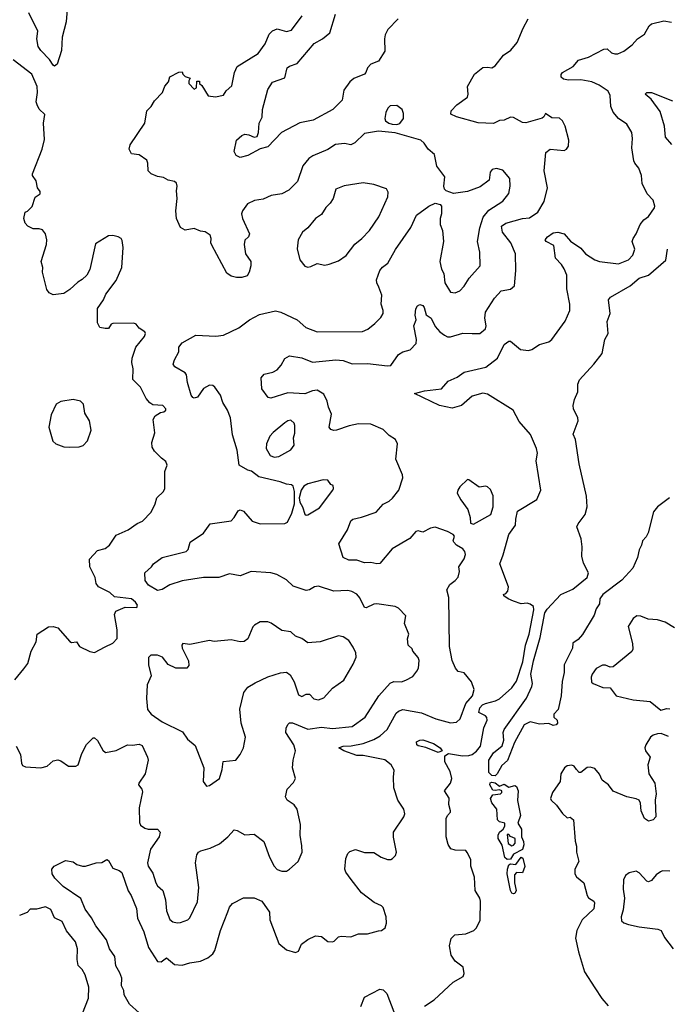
# Model space of a CAD drawing. Extents: x 1690054 to 1842981, y 782881 to 914114.
# Tile 18 of 256: x 1703827 to 1708048, y 811504 to 817920. Entities that reach past the tile are written whole.
import ezdxf

# ---------------------------------------------------------------- set-up
doc = ezdxf.new("R2010")
doc.units = 0

msp = doc.modelspace()

# ---------------------------------------------------------------- linework, layer by layer
at = {"layer": '0CON10XD'}
for points in [[(1704139.2, 818015), (1704131.1, 817905), (1704104.3, 817805), (1704100.3, 817719.7), (1704070.5, 817629.5), (1704055, 817616.7), (1704045, 817623.3), (1704021.2, 817661.2), (1703965, 817718.1), (1703947.5, 817745), (1703938, 817795), (1703946.1, 817845), (1703887.8, 817965)], [(1706167.2, 816177.2), (1706154.5, 816205), (1706153.1, 816225), (1706175, 816286.2), (1706192.2, 816307.8), (1706227.5, 816332.5), (1706277.1, 816422.9), (1706376.5, 816565), (1706414.2, 816645), (1706493.8, 816705), (1706535, 816724), (1706567.5, 816715), (1706576.2, 816705), (1706576.7, 816655), (1706567.5, 816625), (1706566.7, 816585), (1706583.3, 816545), (1706590, 816475), (1706565.8, 816345), (1706576, 816295), (1706592, 816265), (1706598.6, 816205), (1706635, 816143.8), (1706665, 816140), (1706695, 816154), (1706725, 816182.5), (1706755.5, 816234.5), (1706828.8, 816315), (1706826, 816405), (1706811.9, 816475), (1706826.2, 816563.8), (1706847.9, 816632.1), (1706885, 816677.5), (1706975, 816736.2), (1707015, 816787.5), (1707022.9, 816835), (1707021.2, 816885), (1706975, 816940), (1706935, 816950), (1706906.4, 816943.6), (1706894.3, 816925.7), (1706887.5, 816875), (1706828.9, 816831.1), (1706745, 816800.4), (1706655, 816788.1), (1706607.5, 816805), (1706595.9, 816815.9), (1706592, 816835), (1706597.8, 816895), (1706545.6, 816965), (1706530.9, 817040.9), (1706490, 817075), (1706464.3, 817115), (1706440.8, 817135), (1706275, 817181.5), (1706165, 817193.6), (1706075, 817177.3), (1706011.8, 817118.2), (1705985, 817104.4), (1705945, 817112.5), (1705885, 817105.5), (1705835, 817074.4), (1705737, 817033), (1705711.4, 817015), (1705672.8, 816967.2), (1705637.1, 816865), (1705581.4, 816808.6), (1705535, 816784.4), (1705465.5, 816774.5), (1705415, 816749.2), (1705357.7, 816742.3), (1705310.9, 816719.1), (1705279.2, 816675), (1705273.1, 816655), (1705278.9, 816625), (1705324.2, 816525), (1705318, 816505), (1705295, 816482.5), (1705290.8, 816455), (1705298.8, 816395), (1705333, 816343), (1705333.3, 816315), (1705323.8, 816275), (1705308.8, 816251.2), (1705275, 816240), (1705240.5, 816240.5), (1705205, 816248.8), (1705177.9, 816267.9), (1705079.8, 816449.8), (1705073.5, 816465), (1705074.4, 816495), (1705068.6, 816515), (1705035, 816536.9), (1705005, 816541.4), (1704965, 816559.2), (1704905, 816548), (1704875, 816566.2), (1704849.2, 816625), (1704845.5, 816675), (1704854.2, 816755), (1704850, 816805), (1704854.4, 816835), (1704848.9, 816855), (1704835, 816864.4), (1704795, 816873.6), (1704765, 816891.3), (1704725, 816898), (1704684.1, 816915), (1704664.1, 816935), (1704662.4, 816985), (1704655.3, 817005.3), (1704605, 817040), (1704555.9, 817045.9), (1704540, 817075), (1704546.2, 817105), (1704642, 817245), (1704656, 817325), (1704683.8, 817355), (1704705, 817390), (1704757.5, 817445), (1704773.9, 817486.1), (1704796.7, 817515), (1704805, 817546.7), (1704865, 817577.5), (1704885, 817580), (1704890, 817565), (1704905, 817550), (1704938.3, 817538.3), (1704928.8, 817521.2), (1704929.2, 817505), (1704965, 817467.5), (1704980, 817475), (1704981.7, 817518.3), (1704998.3, 817518.3), (1705000, 817505), (1705015, 817490), (1705055, 817423.3), (1705103, 817417), (1705155, 817427.5), (1705173.6, 817456.4), (1705210.7, 817489.3), (1705228, 817575), (1705243.8, 817615), (1705381.3, 817698.7), (1705426.9, 817763.1), (1705452, 817825), (1705475, 817847.1), (1705505, 817859.4), (1705565, 817842.5), (1705598.3, 817851.7), (1705667.1, 817945)], [(1706205.8, 817795.8), (1706206.5, 817715), (1706165, 817650), (1706115, 817630), (1706093.3, 817605), (1706083.9, 817576.1), (1706074, 817565), (1706005, 817537.1), (1705978.1, 817515), (1705938.9, 817461.1), (1705928, 817395), (1705868.8, 817335), (1705738.8, 817265), (1705653.4, 817246.6), (1705534.5, 817185.5), (1705445, 817090.8), (1705395, 817078), (1705315, 817034.3), (1705265, 817022.5), (1705237.5, 817035), (1705225, 817060), (1705240.8, 817135), (1705275, 817166), (1705295, 817174), (1705320.5, 817170.5), (1705355, 817153.8), (1705375, 817157.5), (1705384, 817185), (1705387.8, 817245), (1705406.7, 817285), (1705410, 817335), (1705444, 817465), (1705475, 817512), (1705555, 817541.2), (1705570.8, 817605), (1705585, 817616.2), (1705635, 817633.8), (1705746.4, 817765), (1705800.5, 817795), (1705847.8, 817835), (1705884.7, 817955)], [(1704605, 811448.4), (1704541.8, 811505), (1704507.4, 811565), (1704505.9, 811595), (1704490.4, 811625), (1704492, 811675), (1704479.9, 811709.9), (1704453.8, 811755), (1704448, 811815), (1704413.5, 811865), (1704393.5, 811925), (1704323.4, 812015), (1704295, 812068.5), (1704253.9, 812123.9), (1704225, 812193.9), (1704111.4, 812271.4), (1704056.7, 812325), (1704038.8, 812355), (1704036.7, 812385), (1704052.5, 812405), (1704125, 812440), (1704175, 812432.5), (1704200, 812415), (1704235.9, 812404.1), (1704255, 812403.3), (1704325, 812425.5), (1704361.9, 812428.1), (1704395, 812447.3), (1704405, 812441.9), (1704435, 812391.8), (1704475.3, 812375.3), (1704492, 812362), (1704533.1, 812243.1), (1704553.1, 812213.1), (1704589.3, 812129.3), (1704595.3, 812065.3), (1704635.5, 811975.5), (1704667.5, 811875), (1704725, 811782.5), (1704748.6, 811781.4), (1704785, 811806.7), (1704835, 811762.5), (1704885, 811758.2), (1704935, 811774.5), (1705005, 811785.6), (1705053.9, 811806.1), (1705085, 811832.7), (1705099.5, 811855), (1705135, 811984.5), (1705182.7, 812107.3), (1705195, 812137.7), (1705215, 812160.8), (1705285, 812196.9), (1705355, 812196.7), (1705405, 812175.2), (1705455.7, 812105), (1705456.8, 812055), (1705515, 811900), (1705565, 811858.8), (1705625, 811842.5), (1705645, 811850), (1705664.2, 811895.8), (1705704.3, 811925.7), (1705755, 811950), (1705795, 811946.2), (1705835, 811913.3), (1705865, 811910), (1705877.5, 811915), (1705905, 811943.3), (1705921.7, 811948.3), (1705985, 811943.3), (1706035, 811963.3), (1706095, 811964.2), (1706165, 811983.8), (1706186.1, 811983.9), (1706208.8, 812001.2), (1706217.5, 812032.5), (1706215.5, 812075), (1706195.3, 812135.3), (1706185, 812146.7), (1706136.8, 812166.8), (1706055, 812230), (1705986.8, 812316.8), (1705952, 812365), (1705946.2, 812385), (1705953.3, 812455), (1705965, 812487.5), (1705979.3, 812500.7), (1706015, 812512.5), (1706075, 812493.3), (1706135, 812493.8), (1706183, 812463), (1706225, 812448), (1706245, 812446.7), (1706257.5, 812455), (1706276.1, 812473.9), (1706283.8, 812495), (1706262.3, 812592.3), (1706264, 812625), (1706330.6, 812725), (1706338, 812745), (1706330, 812775), (1706291.4, 812835), (1706266.5, 812915), (1706262.9, 812985), (1706268.8, 813028.8), (1706248.9, 813065), (1706207, 813097), (1706065, 813124.1), (1706025, 813125.6), (1705939.2, 813155), (1705907.5, 813175), (1705935, 813185.4), (1705988.3, 813188.3), (1706065, 813202.5), (1706135, 813228.4), (1706176.5, 813253.5), (1706222.7, 813295), (1706279.8, 813400.2), (1706295.8, 813415), (1706324.1, 813425.9), (1706445, 813402.3), (1706538.8, 813365), (1706635, 813337.5), (1706675, 813342.5), (1706698.2, 813365), (1706735, 813463.3), (1706777.5, 813515), (1706790, 813555), (1706771.8, 813605), (1706725, 813663.8), (1706685, 813672.9), (1706666.5, 813695), (1706645.3, 813745), (1706628.9, 813835), (1706624.3, 814155), (1706610, 814205), (1706630.5, 814239.5), (1706666, 814265), (1706685, 814287.5), (1706693.8, 814325), (1706690, 814355), (1706724.3, 814405.7), (1706732.5, 814435), (1706729.2, 814455), (1706715, 814472.5), (1706674.2, 814495), (1706656.2, 814515), (1706652.5, 814525), (1706660, 814555), (1706652.5, 814565), (1706615.5, 814585.5), (1706535, 814612.1), (1706505, 814606.8), (1706455, 814579.4), (1706425, 814589.2), (1706410, 814585), (1706370.7, 814539.3), (1706255, 814471.2), (1706175, 814376), (1706155, 814374), (1706115, 814383.8), (1706075, 814380), (1706025, 814397.5), (1705971.7, 814398.3), (1705934.5, 814415), (1705906.7, 814505), (1705963.8, 814596.2), (1705984.6, 814655), (1705997.5, 814665), (1706055, 814677.8), (1706149.5, 814710.5), (1706195, 814763.6), (1706235, 814782.3), (1706257.2, 814802.8), (1706297.1, 814855), (1706324, 814935), (1706321.2, 814955), (1706278.8, 815055), (1706290, 815155), (1706276, 815185), (1706235, 815210.8), (1706195, 815249.2), (1706115, 815284.4), (1706035, 815287.1), (1705974, 815274), (1705892.5, 815245), (1705875, 815242.5), (1705855, 815248.6), (1705844.4, 815265), (1705859.2, 815349.2), (1705840, 815395), (1705831.4, 815435), (1705809.7, 815479.7), (1705765.6, 815505.6), (1705735, 815502), (1705685, 815481.4), (1705575, 815488.2), (1705465, 815454.4), (1705447.3, 815457.3), (1705406.2, 815515), (1705400, 815585), (1705420.8, 815609.2), (1705477.4, 815622.6), (1705505, 815637.5), (1705532.1, 815667.9), (1705555, 815711.2), (1705585, 815729.2), (1705665.4, 815715.4), (1705735, 815687.1), (1705887, 815703), (1705935, 815699.6), (1705995, 815676.4), (1706095, 815680.5), (1706225, 815663.6), (1706245, 815666.5), (1706295, 815737.8), (1706323.8, 815755), (1706371.8, 815768.2), (1706410.2, 815809.8), (1706413.2, 815835), (1706395.4, 815925), (1706410.6, 815965), (1706404.4, 815995), (1706408.9, 816035), (1706419.2, 816055), (1706435, 816064.3), (1706455, 816056.9), (1706464.3, 816045), (1706477.3, 815997.3), (1706508.9, 815975), (1706535, 815920), (1706565, 815886), (1706595, 815864), (1706615, 815854), (1706634.1, 815854.1), (1706715, 815876.5), (1706775, 815874.4), (1706825, 815874.4), (1706864, 815905), (1706866.9, 815925), (1706858.1, 815975), (1706863.1, 816015), (1706920.6, 816105), (1706965, 816152.9), (1707025.8, 816164.2), (1707051.2, 816185), (1707060.8, 816285), (1707058.1, 816395), (1707028.4, 816465), (1706974, 816535), (1706967.3, 816575), (1706995.3, 816594.7), (1707105, 816625.3), (1707150.8, 816629.2), (1707204.7, 816665.3), (1707244.5, 816735), (1707266.8, 816825), (1707244.6, 816935), (1707256.2, 817055), (1707285, 817076), (1707375, 817068), (1707390, 817075), (1707404, 817096), (1707406.1, 817133.9), (1707381.5, 817225), (1707365, 817260.8), (1707345, 817277.1), (1707295, 817280), (1707255, 817307.5), (1707243.8, 817286.2), (1707232, 817278), (1707125, 817248.5), (1707105, 817249.5), (1707045, 817281.4), (1707025, 817284.3), (1706984, 817266), (1706955, 817263.6), (1706915, 817244), (1706815, 817247.5), (1706675, 817287.5), (1706637.5, 817305), (1706640, 817325), (1706675.8, 817365), (1706745.7, 817415), (1706750.8, 817435), (1706746, 817485), (1706790.6, 817565), (1706845, 817607.1), (1706875, 817611.2), (1706905, 817606.2), (1706925, 817618.8), (1706980.9, 817689.1), (1707028, 817722), (1707068.3, 817771.7), (1707107.5, 817865), (1707140, 817925)], [(1706293.3, 817925), (1706226.2, 817855), (1706209.5, 817820.5), (1706205.8, 817795.8)], [(1706465, 811492.9), (1706527.4, 811532.6), (1706652.7, 811647.3), (1706716.9, 811685), (1706723.3, 811705), (1706718.1, 811745), (1706665, 811786), (1706640, 811825), (1706628, 811885), (1706638.3, 811931.7), (1706664.1, 811955.9), (1706735, 811963.8), (1706785.9, 811984.1), (1706805, 812002.5), (1706827.7, 812052.3), (1706830, 812175), (1706826.9, 812195), (1706796.7, 812245), (1706792.3, 812332.3), (1706768.1, 812405), (1706766.7, 812446.7), (1706744, 812494), (1706735, 812506), (1706665, 812507.5), (1706637, 812517), (1706620.6, 812545), (1706605.8, 812595), (1706606.8, 812715), (1706615, 812734.5), (1706634.5, 812755), (1706635.5, 812765), (1706624.6, 812805), (1706626.2, 812846.2), (1706595.7, 812895), (1706634.7, 812945), (1706643.1, 812975), (1706631.8, 813021.8), (1706598, 813085), (1706597, 813123), (1706621.2, 813138.8), (1706713, 813123), (1706754.5, 813124.5), (1706775, 813131.5), (1706805, 813153.8), (1706830.3, 813185), (1706852.9, 813305), (1706873.8, 813355), (1706871.9, 813371.9), (1706863.2, 813383.3), (1706819.2, 813405), (1706825, 813436.1), (1706843.2, 813455), (1706863.5, 813465), (1706928.5, 813481.5), (1706955, 813494.6), (1707035, 813565.9), (1707065, 813609.1), (1707107.2, 813735), (1707124.3, 813845), (1707148.4, 813915), (1707178.2, 814075), (1707176.2, 814096.2), (1707155, 814110.6), (1707135, 814116.9), (1707095.8, 814114.2), (1707045, 814130), (1707010, 814145), (1706983.3, 814165), (1706980, 814175), (1706995, 814180), (1707008.8, 814195), (1707012.5, 814225), (1706955.6, 814375), (1706978, 814432), (1707014.2, 814565.8), (1707058.8, 814625), (1707060.3, 814665), (1707071.8, 814718.2), (1707196.6, 814793.4), (1707223.5, 814855), (1707193.3, 815045), (1707201.5, 815095), (1707195.7, 815125), (1707157, 815217), (1707082.1, 815302.1), (1707042.5, 815375), (1706875, 815480), (1706845, 815486.4), (1706775, 815466.7), (1706706, 815405), (1706645, 815388.1), (1706563.8, 815406.2), (1706400, 815485), (1706465, 815502.1), (1706576.6, 815513.4), (1706620, 815565), (1706678.9, 815591.1), (1706725, 815621.9), (1706865, 815656.6), (1706941.1, 815715), (1706985, 815802.9), (1707015, 815826), (1707026.7, 815825), (1707090.2, 815770.2), (1707143.2, 815763.2), (1707165, 815770.5), (1707215, 815803.3), (1707275, 815820), (1707295, 815836.9), (1707382.2, 815955), (1707411.9, 816025), (1707413.1, 816065), (1707392.9, 816165), (1707393.8, 816226.2), (1707392.3, 816255), (1707375, 816295.6), (1707357.3, 816325), (1707320, 816365), (1707307.5, 816447.5), (1707257.5, 816475), (1707251.2, 816485), (1707266.2, 816505), (1707305, 816531.4), (1707335, 816534.2), (1707376.7, 816525), (1707417.3, 816477.3), (1707485, 816431.1), (1707514.4, 816395), (1707575, 816355.6), (1707605, 816343.2), (1707730.5, 816329.5), (1707795, 816354.3), (1707822.5, 816385), (1707835.6, 816425), (1707819.4, 816475), (1707825.5, 816494.5), (1707845.6, 816525), (1707871.9, 816585), (1707895, 816616.1), (1707925, 816637.5), (1707965, 816694.4), (1707966.8, 816705), (1707955, 816744), (1707916.9, 816785), (1707885, 816853.3), (1707880, 816905), (1707863, 816953), (1707835.6, 816985), (1707830.6, 816999.4), (1707816, 817085), (1707822, 817145), (1707815.7, 817185), (1707785, 817238), (1707730, 817275), (1707695, 817317.5), (1707680.8, 817355), (1707675.8, 817425), (1707661.9, 817455), (1707603.8, 817493.8), (1707555, 817513.8), (1707485, 817527.5), (1707405, 817525.9), (1707372.2, 817532.2), (1707355.6, 817545), (1707356.4, 817563.6), (1707365.4, 817574.6), (1707434.6, 817615.4), (1707470, 817655), (1707535, 817675.3), (1707635, 817728.6), (1707655, 817730), (1707684.6, 817704.6), (1707705, 817696.7), (1707725, 817697.8), (1707765, 817715.6), (1707818, 817755), (1707854.5, 817795.5), (1707900, 817825), (1707930.3, 817879.7), (1707945, 817892.5), (1708025, 817911.9), (1708075, 817904.3)], [(1704752.1, 815062.1), (1704705, 815107.5), (1704690.9, 815135), (1704687.9, 815165), (1704707, 815227), (1704696.4, 815313.6), (1704710.5, 815339.5), (1704745, 815360), (1704767.5, 815365), (1704780, 815375), (1704780, 815385), (1704760, 815405), (1704695, 815410.8), (1704675, 815424.2), (1704651.8, 815451.8), (1704614.5, 815524.5), (1704564.6, 815575), (1704567.7, 815645), (1704557.2, 815685), (1704560, 815715), (1704584, 815785), (1704640, 815855), (1704646.7, 815875), (1704643.3, 815885), (1704605, 815908.8), (1704585.6, 815935.6), (1704571.7, 815941.7), (1704435, 815939.2), (1704423.3, 815935), (1704405, 815907.5), (1704385, 815907.5), (1704350, 815915), (1704333.6, 815943.6), (1704335, 816037.5), (1704374.3, 816095), (1704389.1, 816130.9), (1704455, 816220), (1704492.5, 816305), (1704501.2, 816435), (1704495, 816480), (1704487.5, 816495), (1704470, 816505), (1704435, 816513.8), (1704405, 816511.2), (1704321.7, 816458.3), (1704285, 816292.5), (1704263.8, 816255), (1704235, 816226.7), (1704205, 816210), (1704155, 816161.2), (1704115, 816136.2), (1704045, 816127.5), (1704020, 816140), (1704005, 816162.5), (1703976.2, 816275), (1703978.8, 816305), (1703966.2, 816345), (1704002, 816455), (1704003.8, 816485), (1703996.2, 816525), (1703975, 816550), (1703955, 816556.7), (1703915, 816557.5), (1703880, 816575), (1703863, 816593), (1703853.3, 816625), (1703862.5, 816665), (1703878.3, 816671.7), (1703908.3, 816701.7), (1703927, 816763), (1703961.2, 816785), (1703960, 816800), (1703942.5, 816825), (1703935, 816870), (1703910, 816905), (1703910, 816915), (1703974.2, 817075), (1703989.3, 817139.3), (1703983.3, 817245), (1703990.9, 817300.9), (1703955, 817335.7), (1703940, 817365), (1703934.7, 817385), (1703943.1, 817445), (1703941.1, 817485), (1703905.6, 817565), (1703785, 817658)], [(1708077.4, 817107.4), (1708036.7, 817155), (1708028.9, 817225), (1708000.5, 817320.5), (1707942.4, 817402.4), (1707903.8, 817435), (1707914.4, 817445.6), (1707945, 817445.7), (1708081.7, 817391.7)], [(1706285, 817237.5), (1706305, 817244.2), (1706328.8, 817275), (1706328.3, 817308.3), (1706320, 817335), (1706285, 817360), (1706241.7, 817358.3), (1706225.9, 817344.1), (1706214.2, 817315), (1706206.7, 817275), (1706211.7, 817261.7), (1706232.5, 817245), (1706255, 817238), (1706285, 817237.5)], [(1705705, 816306.2), (1705725, 816311.2), (1705765, 816332), (1705815, 816320), (1705845, 816325.8), (1705905, 816348.6), (1705955, 816382.5), (1706012, 816458), (1706058, 816495), (1706106, 816545), (1706167.5, 816635), (1706225.7, 816765), (1706228.9, 816795), (1706217.9, 816817.9), (1706135, 816846), (1706065, 816856), (1705942.4, 816837.6), (1705888, 816815), (1705869.2, 816755), (1705850.8, 816725), (1705822.9, 816695), (1705795, 816651.2), (1705755, 816623.8), (1705705.7, 816564.3), (1705671.2, 816535), (1705641.2, 816485), (1705636.4, 816426.4), (1705653.8, 816355), (1705685, 816313.3), (1705705, 816306.2)], [(1706925, 812992.7), (1706905, 812995.4), (1706885.4, 813015), (1706884.5, 813095), (1706915, 813142.5), (1706971.2, 813188.8), (1706981.5, 813225), (1706977.8, 813275), (1706984.5, 813295), (1707130.9, 813499.1), (1707165.8, 813575), (1707168.6, 813595), (1707158.7, 813655), (1707175, 813742), (1707220.2, 813895), (1707249.5, 814055), (1707265, 814079.4), (1707355, 814173.2), (1707431.3, 814208.7), (1707525.6, 814284.4), (1707533.5, 814315), (1707501.2, 814378.8), (1707491.2, 814425), (1707493.8, 814485), (1707487.5, 814537.5), (1707459.2, 814615), (1707467.1, 814635), (1707512.6, 814695), (1707526.5, 814745), (1707521, 814815), (1707473.5, 815025), (1707450.5, 815185), (1707435, 815220), (1707466, 815305), (1707464.3, 815325), (1707435.6, 815385), (1707435.4, 815405), (1707444.1, 815445), (1707464.8, 815495), (1707464.7, 815545.3), (1707475, 815574), (1707570, 815675), (1707623.3, 815745), (1707640.6, 815835), (1707663.3, 815875), (1707656.1, 815953.9), (1707675.8, 816005), (1707663.8, 816095), (1707677.3, 816112.7), (1707805, 816185.8), (1707864.7, 816235.3), (1707925, 816254), (1708038.3, 816351.7), (1708050, 816425)], [(1703804.3, 813185), (1703832.3, 813132.3), (1703838, 813075), (1703845, 813060.8), (1703865, 813050.6), (1703965, 813044.7), (1704006.7, 813055), (1704045, 813090), (1704075, 813096.7), (1704095, 813090), (1704145, 813056.7), (1704192.5, 813055), (1704207.3, 813065), (1704232.2, 813137.8), (1704263.4, 813196.6), (1704305, 813240), (1704315, 813240), (1704335, 813223.3), (1704369.1, 813159.1), (1704385.7, 813145.7), (1704455, 813156.9), (1704530, 813195), (1704562.7, 813192.7), (1704605, 813199.4), (1704625, 813190), (1704661.2, 813115), (1704664, 813095), (1704644.1, 813005), (1704603.4, 812945), (1704602.5, 812935), (1704622.7, 812905), (1704627.4, 812887.4), (1704606, 812785), (1704609, 812689), (1704615, 812671.1), (1704641.9, 812651.9), (1704665, 812646.1), (1704725, 812645.6), (1704742, 812625), (1704737.1, 812595), (1704680, 812515), (1704660, 812425), (1704664.4, 812405), (1704695, 812358), (1704714.7, 812294.7), (1704725.4, 812275), (1704760, 812245), (1704776.7, 812185), (1704783.2, 812113.2), (1704806.4, 812056.4), (1704825, 812041.2), (1704854.1, 812034.1), (1704875, 812036.2), (1704922.5, 812055), (1704935, 812066.7), (1704985, 812172.5), (1704994.5, 812265), (1704973.6, 812426.4), (1704982.5, 812477.5), (1704992.5, 812495), (1705007.5, 812505), (1705069.2, 812520.8), (1705129.7, 812550.3), (1705184.2, 812595.8), (1705225, 812640), (1705245, 812636.2), (1705295, 812608.8), (1705355, 812613.3), (1705418.8, 812565), (1705455, 812462.5), (1705485, 812403.3), (1705505, 812383.3), (1705535, 812372.5), (1705565, 812372.5), (1705586.4, 812383.6), (1705641.2, 812435), (1705667.1, 812495), (1705666.9, 812536.9), (1705656.1, 812606.1), (1705657.1, 812675), (1705635.5, 812775.5), (1705615, 812804), (1705571.2, 812835), (1705560, 812855), (1705571.2, 812905), (1705611.7, 812948.3), (1705624, 812975), (1705606.2, 813045), (1705609.2, 813095), (1705624.2, 813155), (1705614.3, 813195), (1705561.4, 813275), (1705564.2, 813304.2), (1705575, 813326.7), (1705585, 813338), (1705605, 813338.6), (1705705, 813296.7), (1705795, 813310), (1705865, 813301.7), (1705994, 813315), (1706079.2, 813375), (1706167, 813513), (1706242.6, 813597.4), (1706265, 813607.1), (1706315, 813606), (1706343.3, 813616.7), (1706389.3, 813640.7), (1706415.8, 813674.2), (1706426, 813695), (1706430.8, 813745), (1706424.2, 813764.2), (1706390, 813805), (1706385, 813820), (1706360, 813845), (1706354, 813885), (1706363.3, 813915), (1706334.4, 813985), (1706344.4, 814035), (1706295, 814086), (1706275, 814095.8), (1706155, 814114), (1706135, 814112), (1706085, 814087.5), (1706075, 814088.8), (1706045, 814151.9), (1706025, 814175.6), (1705992.8, 814192.8), (1705965, 814199.5), (1705875, 814195.7), (1705775, 814229.2), (1705747.5, 814225), (1705715, 814204.2), (1705695, 814200.6), (1705609.3, 814229.3), (1705565, 814270), (1705502, 814305), (1705464.7, 814314.7), (1705335.4, 814324.6), (1705265, 814295.7), (1705195, 814308.6), (1705125, 814285.8), (1705025, 814285.7), (1704885, 814262.5), (1704805, 814237.1), (1704755, 814206), (1704725, 814200), (1704666.7, 814235), (1704644, 814265), (1704643.3, 814315), (1704685.7, 814354.3), (1704698.8, 814375), (1704755, 814415.7), (1704911.2, 814455), (1704925, 814467.5), (1704937.5, 814515), (1705025.3, 814574.7), (1705068.8, 814635), (1705204.7, 814655.3), (1705224.5, 814675), (1705250.6, 814719.4), (1705263, 814727), (1705285, 814718), (1705342.9, 814652.9), (1705395, 814635.6), (1705555, 814637.4), (1705573.6, 814646.4), (1705601, 814705), (1705617.1, 814765), (1705617.5, 814845), (1705610.5, 814880.5), (1705598.8, 814888.8), (1705565, 814892.5), (1705525, 814909.4), (1705385, 814941.4), (1705338.7, 814978.7), (1705315, 814985.4), (1705257.6, 815017.6), (1705244.7, 815115), (1705214.7, 815215), (1705200.9, 815325), (1705181.8, 815375), (1705150.9, 815425), (1705135, 815473.8), (1705099.2, 815525), (1705085, 815535.6), (1705065, 815538.6), (1705025, 815515.8), (1704985, 815460.8), (1704965, 815452.5), (1704955, 815458), (1704945, 815473.8), (1704920.3, 815555), (1704915, 815605.8), (1704905, 815618.5), (1704838.5, 815658.5), (1704827.5, 815675), (1704835, 815703.3), (1704863.3, 815755), (1704864, 815785), (1704885.7, 815815), (1704975, 815863.1), (1705105, 815857.1), (1705155, 815864.3), (1705255, 815911.2), (1705325, 815963.8), (1705391.1, 815998.9), (1705495, 816023.1), (1705529.2, 816015), (1705636, 815965), (1705692.5, 815915), (1705765.5, 815885.5), (1706061.7, 815888.3), (1706096, 815904), (1706140.8, 815939.2), (1706180.2, 815979.8), (1706195.4, 816004.6), (1706195.5, 816025), (1706182.9, 816065), (1706187.9, 816125), (1706167.2, 816177.2)], [(1704155, 815134), (1704215, 815136.2), (1704240, 815145), (1704268.8, 815175), (1704293.9, 815246.1), (1704282.9, 815305), (1704252.2, 815355), (1704243.3, 815415), (1704224, 815434), (1704175, 815444.2), (1704095, 815432.9), (1704065.8, 815415), (1704032.9, 815345), (1704016.7, 815265), (1704044.1, 815174.1), (1704062.5, 815155), (1704115, 815136.2), (1704155, 815134)], [(1705485, 815069.4), (1705515, 815072.9), (1705593.4, 815116.6), (1705615, 815146.7), (1705612.7, 815195), (1705620, 815225), (1705620.6, 815275), (1705615, 815291.2), (1705595, 815310), (1705575, 815306.2), (1705555, 815293.3), (1705479.1, 815230.9), (1705458, 815205), (1705436, 815155), (1705434, 815125), (1705460.3, 815080.3), (1705485, 815069.4)], [(1703795, 813618.8), (1703855, 813689.4), (1703880.4, 813725), (1703901.1, 813805), (1703934.3, 813865), (1703941.2, 813915), (1704015, 813962.5), (1704045, 813966.7), (1704075, 813956.7), (1704155, 813867.5), (1704165, 813862.5), (1704196.7, 813866.7), (1704217.5, 813835), (1704285, 813802.5), (1704315, 813797.1), (1704385, 813833.8), (1704435, 813857.5), (1704461.7, 813888.3), (1704463.3, 813945), (1704444, 814045), (1704453.3, 814065), (1704515, 814090.8), (1704590, 814090), (1704595.9, 814104.1), (1704582.9, 814125), (1704555, 814145.4), (1704445, 814158.8), (1704415, 814186.4), (1704341.1, 814225), (1704324.5, 814245), (1704318.6, 814285), (1704284.5, 814354.5), (1704282, 814405), (1704335, 814460), (1704383.3, 814475), (1704413.3, 814495), (1704455, 814561.4), (1704533.8, 814595), (1704593.4, 814636.6), (1704627.6, 814652.4), (1704685, 814710), (1704710, 814765), (1704720, 814805), (1704764.3, 814845.7), (1704772.5, 814865), (1704772.5, 814975), (1704787.9, 815017.9), (1704780.3, 815040.3), (1704752.1, 815062.1)], [(1705695, 814691.2), (1705705, 814694), (1705781.7, 814738.3), (1705867.5, 814855), (1705872.5, 814865), (1705870, 814885), (1705855, 814890), (1705835, 814920), (1705805, 814922.5), (1705705, 814896.2), (1705680, 814880), (1705660.8, 814855), (1705649.5, 814805), (1705653.6, 814775), (1705670.6, 814745), (1705685, 814697.5), (1705695, 814691.2)], [(1706785, 814632.5), (1706898.8, 814695), (1706913.9, 814746.1), (1706913.6, 814816.4), (1706895, 814857.5), (1706876.1, 814876.1), (1706865, 814880), (1706822.7, 814872.7), (1706755, 814922.5), (1706745, 814924.2), (1706695, 814876), (1706682.5, 814855), (1706679.2, 814835), (1706701.3, 814791.3), (1706747.6, 814727.6), (1706763.8, 814675), (1706765, 814640), (1706785, 814632.5)], [(1708061.2, 814805), (1707985, 814745.8), (1707958.1, 814711.9), (1707923.7, 814575), (1707910.4, 814549.6), (1707887, 814525), (1707879.8, 814495), (1707863.5, 814465), (1707853.8, 814415), (1707824.2, 814345.8), (1707751.5, 814268.5), (1707627.1, 814175), (1707609.2, 814145), (1707605, 814112.5), (1707585, 814080), (1707570.6, 814039.4), (1707495, 813914.4), (1707468, 813882), (1707432.8, 813857.2), (1707430.7, 813825), (1707375.9, 813715), (1707375.3, 813665.3), (1707362, 813608), (1707356.8, 813515), (1707336.2, 813425), (1707307.5, 813395), (1707307.5, 813375), (1707330, 813355), (1707332, 813335), (1707323.8, 813325), (1707305, 813320.6), (1707275, 813334), (1707215, 813328.8), (1707155, 813344.5), (1707115, 813324.6), (1707051, 813209), (1707007.1, 813092.9), (1706970, 813060), (1706938.5, 813005), (1706925, 812992.7)], [(1708095, 813956.9), (1708035, 813993.1), (1707985, 814008.6), (1707923, 814013), (1707875, 814033.3), (1707850, 814035), (1707825, 814017.5), (1707793.3, 813965), (1707821.2, 813855), (1707822.3, 813817.7), (1707816.9, 813803.1), (1707695, 813703.3), (1707675, 813700), (1707645, 813713.3), (1707625, 813713.3), (1707585, 813692.5), (1707558.8, 813655), (1707552, 813635), (1707554.1, 813604.1), (1707565, 813593.3), (1707628.3, 813568.3), (1707675, 813566.2), (1707715, 813514.4), (1707825, 813488.9), (1707936, 813476), (1708005, 813420), (1708045, 813432.5), (1708065, 813430)], [(1705045, 812926.2), (1705065, 812928.8), (1705130, 812975), (1705147.1, 813035), (1705153.3, 813086.7), (1705235, 813093.8), (1705265, 813132), (1705286.5, 813175), (1705297.8, 813245), (1705270, 813335), (1705262, 813428), (1705288.9, 813535), (1705315, 813570), (1705360.9, 813599.1), (1705445, 813638), (1705526, 813664), (1705565, 813668), (1705590.5, 813650.5), (1705616, 813605), (1705645, 813520), (1705665, 813510), (1705695, 813523.8), (1705715, 813523.8), (1705745, 813494.3), (1705775, 813486.9), (1705808.3, 813501.7), (1705865, 813564), (1705940, 813615), (1706000.6, 813719.4), (1706020, 813765), (1706016.9, 813795), (1706001.1, 813831.1), (1705971.2, 813875), (1705935, 813898), (1705905, 813904), (1705785, 813866), (1705705, 813858.8), (1705665, 813886.7), (1705625, 813903.3), (1705595, 813930), (1705535, 813938.8), (1705467, 813987), (1705443.9, 813996.1), (1705395, 813996.2), (1705357.5, 813975), (1705346.4, 813963.6), (1705313.8, 813885), (1705291.2, 813868.8), (1705265, 813865.6), (1705205, 813878.5), (1705095, 813867.1), (1705065, 813875.5), (1704935, 813849.5), (1704890, 813855), (1704883.3, 813845), (1704886, 813825), (1704928, 813742), (1704929.3, 813710.7), (1704916.4, 813693.6), (1704844.2, 813694.2), (1704795, 813718.8), (1704757.5, 813765), (1704725, 813778.8), (1704680.8, 813779.2), (1704666.1, 813763.9), (1704666.7, 813715), (1704683.8, 813645), (1704657.5, 813585), (1704654.3, 813495.7), (1704660, 813425), (1704685, 813394), (1704756.2, 813345), (1704888.4, 813278.4), (1704921.8, 813231.8), (1704971.1, 813191.1), (1705026.9, 813045), (1705023.6, 812955), (1705045, 812926.2)], [(1708055, 813250), (1708008.3, 813268.3), (1707985, 813266.2), (1707955, 813257.1), (1707939.2, 813245), (1707907.5, 813195), (1707902.5, 813175), (1707905.7, 813155), (1707935.6, 813115), (1707921.4, 813065), (1707927.5, 813005), (1707965.8, 812945), (1707975.8, 812875), (1707969.2, 812835), (1707973.6, 812726.4), (1707956.7, 812705), (1707925, 812697.5), (1707898.6, 812715), (1707877.8, 812765), (1707874, 812815), (1707863.9, 812833.9), (1707845, 812843.8), (1707785, 812855.8), (1707695, 812892.9), (1707664.1, 812935), (1707623.8, 812965), (1707605, 813004.2), (1707575, 813040), (1707545, 813050), (1707525, 813046), (1707485, 813013.8), (1707474.2, 813014.2), (1707455, 813033.8), (1707440, 813055), (1707425, 813062.5), (1707395, 813057.2), (1707377.1, 813045), (1707352.9, 813005), (1707348.8, 812955), (1707300, 812885), (1707287.5, 812845), (1707290, 812835), (1707325, 812802.5), (1707365, 812747.5), (1707395, 812720), (1707415, 812722.5), (1707435.5, 812705), (1707447.1, 812567.1), (1707456.2, 812535), (1707455.9, 812495), (1707470.5, 812435), (1707446, 812385), (1707444.3, 812355), (1707455, 812334), (1707504, 812295), (1707525, 812213.1), (1707535, 812198.8), (1707570, 812175), (1707574, 812165), (1707570, 812125), (1707493.5, 812055), (1707459.3, 811985), (1707449.6, 811935), (1707468.6, 811845), (1707509, 811715), (1707575, 811611.5), (1707621.6, 811541.6), (1707662.5, 811495)], [(1706555, 813144), (1706475, 813176.7), (1706425, 813188.6), (1706416, 813195), (1706414, 813215), (1706434.3, 813225.7), (1706455, 813227.5), (1706525, 813203.3), (1706566.7, 813175), (1706580, 813155), (1706555, 813144)], [(1707005, 812446.9), (1706990, 812460), (1706970.9, 812540.9), (1706944.5, 812585), (1706945.5, 812605), (1706955, 812626.2), (1706977.5, 812645), (1706990, 812665), (1706990, 812685), (1706955, 812692.9), (1706941.5, 812705), (1706937.5, 812775), (1706905, 812816.7), (1706895.8, 812845), (1706911.2, 812868.8), (1706960, 812875), (1706970, 812885), (1706970, 812895), (1706955, 812902.5), (1706925, 812896.2), (1706910.3, 812900.3), (1706891.1, 812935), (1706893.1, 812946.9), (1706905, 812952.3), (1706926.2, 812946.2), (1706955, 812926.2), (1706985, 812938.8), (1707015, 812918), (1707055, 812928.8), (1707065, 812922.5), (1707075.6, 812895), (1707072.3, 812832.3), (1707092, 812735), (1707073.3, 812685), (1707096.7, 812645), (1707096.7, 812595), (1707111.2, 812565), (1707113.9, 812543.9), (1707105, 812512.5), (1707045, 812482.5), (1707025, 812450), (1707005, 812446.9)], [(1707035, 812537.5), (1707045, 812540), (1707056.4, 812553.6), (1707056.7, 812585), (1707025, 812597.5), (1707015, 812610), (1707005, 812610), (1707011.7, 812551.7), (1707035, 812537.5)], [(1707045, 812223.1), (1707035, 812228.1), (1707026.5, 812245), (1707004.7, 812354.7), (1707005.5, 812385), (1707015, 812413.8), (1707025, 812420), (1707060, 812415), (1707095, 812462.5), (1707105.8, 812455.8), (1707118.3, 812401.7), (1707105, 812360), (1707065, 812362.5), (1707052.3, 812347.7), (1707051.9, 812295), (1707061.9, 812245), (1707055, 812226.2), (1707045, 812223.1)], [(1708065, 812372), (1708017, 812373), (1708003.3, 812366.7), (1707975, 812348), (1707945, 812311.2), (1707925, 812302), (1707915, 812306), (1707865, 812361.2), (1707845, 812371.2), (1707798.3, 812361.7), (1707775, 812343.3), (1707761.9, 812315), (1707761.2, 812255), (1707769.1, 812195), (1707760.5, 812119.5), (1707746.9, 812075), (1707748.9, 812048.9), (1707764.2, 812035), (1707794.5, 812024.5), (1707865, 812008.5), (1707986.6, 811993.4), (1708008.4, 811985), (1708029.4, 811939.4), (1708085, 811866.5)], [(1704237.5, 811445), (1704275.8, 811545), (1704277.5, 811615), (1704254.2, 811695), (1704235, 811730), (1704207.7, 811757.7), (1704202.2, 811795), (1704204.5, 811865), (1704191.3, 811911.3), (1704133, 811983), (1704104.3, 812044.3), (1704055, 812068.1), (1704030.8, 812120.8), (1703995, 812138.9), (1703936.4, 812123.6), (1703895.3, 812124.7), (1703875, 812102.8), (1703826.8, 812083.3)], [(1706049.5, 811490.5), (1706075, 811551.2), (1706175, 811601.9), (1706195, 811598.1), (1706220, 811575), (1706265, 811454.4)]]:
    msp.add_lwpolyline(points, dxfattribs=at)

doc.saveas('drawing.dxf')
